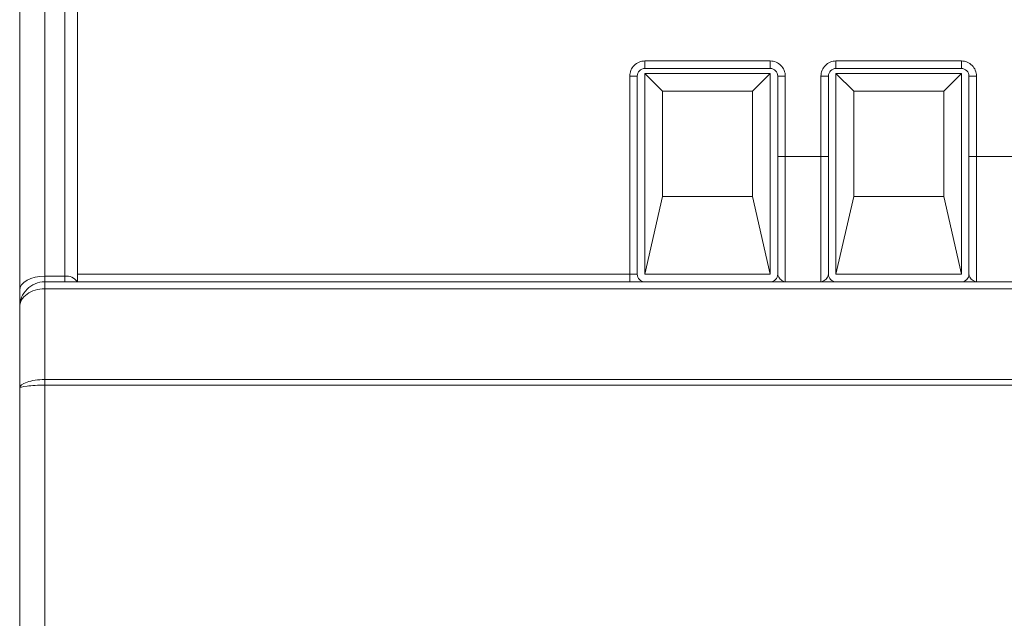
# Model space of a CAD drawing. Header units: millimetres. Extents: x -420 to 420, y -297 to 297.
# Tile 93 of 202: x -333 to -294, y 187 to 211. Entities that reach past the tile are written whole.
import ezdxf

# ---------------------------------------------------------------- set-up
doc = ezdxf.new("R2010")
doc.units = ezdxf.units.MM
doc.header["$MEASUREMENT"] = 0
doc.layers.add('layer 1', color=7, linetype='Continuous')

msp = doc.modelspace()

# ---------------------------------------------------------------- linework, layer by layer
at = {"layer": 'layer 1', "lineweight": 9}
for points in [[(-332.2108, 215.4398), (-332.2108, 215.4398), (-332.2108, 200.8133), (-332.2108, 200.8133)], [(-331.4108, 200.8133), (-331.4108, 200.8133), (-331.4108, 215.4398), (-331.4108, 215.4398)], [(-330.9108, 214.9606), (-330.9108, 214.9606), (-330.9108, 200.5889), (-330.9108, 200.5889)], [(-333.2108, 200.2623), (-333.2108, 200.2623), (-333.2108, 214.645), (-333.2108, 214.645)], [(-308.2903, 209.3891), (-308.2903, 209.3891), (-303.2902, 209.3891), (-303.2902, 209.3891)], [(-308.2903, 209.0891), (-308.2903, 209.0891), (-308.2903, 209.3891), (-308.2903, 209.3891)], [(-303.2902, 209.0891), (-303.2902, 209.0891), (-303.2902, 209.3891), (-303.2902, 209.3891)], [(-300.6702, 209.3891), (-300.6702, 209.3891), (-295.6701, 209.3891), (-295.6701, 209.3891)], [(-300.6702, 209.0891), (-300.6702, 209.0891), (-300.6702, 209.3891), (-300.6702, 209.3891)], [(-295.6701, 209.0891), (-295.6701, 209.0891), (-295.6701, 209.3891), (-295.6701, 209.3891)], [(-303.2902, 209.0891), (-303.2902, 209.0891), (-308.2903, 209.0891), (-308.2903, 209.0891)], [(-303.2902, 208.8891), (-303.2902, 208.8891), (-308.2903, 208.8891), (-308.2903, 208.8891)], [(-308.2903, 208.8891), (-308.2903, 208.8891), (-308.2903, 200.8889), (-308.2903, 200.8889)], [(-307.5851, 208.1837), (-307.5851, 208.1837), (-308.2903, 208.8891), (-308.2903, 208.8891)], [(-303.9956, 208.1837), (-303.9956, 208.1837), (-303.2902, 208.8891), (-303.2902, 208.8891)], [(-303.2902, 200.8889), (-303.2902, 200.8889), (-303.2902, 208.8891), (-303.2902, 208.8891)], [(-295.6701, 209.0891), (-295.6701, 209.0891), (-300.6702, 209.0891), (-300.6702, 209.0891)], [(-295.6701, 208.8891), (-295.6701, 208.8891), (-300.6702, 208.8891), (-300.6702, 208.8891)], [(-300.6702, 208.8891), (-300.6702, 208.8891), (-300.6702, 200.8889), (-300.6702, 200.8889)], [(-299.965, 208.1837), (-299.965, 208.1837), (-300.6702, 208.8891), (-300.6702, 208.8891)], [(-296.3755, 208.1837), (-296.3755, 208.1837), (-295.6701, 208.8891), (-295.6701, 208.8891)], [(-295.6701, 200.8889), (-295.6701, 200.8889), (-295.6701, 208.8891), (-295.6701, 208.8891)], [(-308.8903, 200.8889), (-308.8903, 200.8889), (-308.8903, 208.7891), (-308.8903, 208.7891)], [(-308.5903, 208.7891), (-308.5903, 208.7891), (-308.8903, 208.7891), (-308.8903, 208.7891)], [(-308.5903, 208.7891), (-308.5903, 208.7891), (-308.5903, 200.8889), (-308.5903, 200.8889)], [(-302.9902, 208.7891), (-302.9902, 208.7891), (-302.6902, 208.7891), (-302.6902, 208.7891)], [(-302.9902, 205.589), (-302.9902, 205.589), (-302.9902, 208.7891), (-302.9902, 208.7891)], [(-302.6902, 208.7891), (-302.6902, 208.7891), (-302.6902, 205.589), (-302.6902, 205.589)], [(-301.2702, 205.589), (-301.2702, 205.589), (-301.2702, 208.7891), (-301.2702, 208.7891)], [(-300.9702, 208.7891), (-300.9702, 208.7891), (-301.2702, 208.7891), (-301.2702, 208.7891)], [(-300.9702, 208.7891), (-300.9702, 208.7891), (-300.9702, 205.589), (-300.9702, 205.589)], [(-295.3701, 208.7891), (-295.3701, 208.7891), (-295.0701, 208.7891), (-295.0701, 208.7891)], [(-295.3701, 205.589), (-295.3701, 205.589), (-295.3701, 208.7891), (-295.3701, 208.7891)], [(-295.0701, 208.7891), (-295.0701, 208.7891), (-295.0701, 205.589), (-295.0701, 205.589)], [(-307.5851, 208.1837), (-307.5851, 208.1837), (-307.5851, 203.9836), (-307.5851, 203.9836)], [(-303.9956, 208.1837), (-303.9956, 208.1837), (-307.5851, 208.1837), (-307.5851, 208.1837)], [(-303.9956, 203.9836), (-303.9956, 203.9836), (-303.9956, 208.1837), (-303.9956, 208.1837)], [(-299.965, 208.1837), (-299.965, 208.1837), (-299.965, 203.9836), (-299.965, 203.9836)], [(-296.3755, 208.1837), (-296.3755, 208.1837), (-299.965, 208.1837), (-299.965, 208.1837)], [(-296.3755, 203.9836), (-296.3755, 203.9836), (-296.3755, 208.1837), (-296.3755, 208.1837)], [(-302.9902, 205.589), (-302.9902, 205.589), (-302.6902, 205.589), (-302.6902, 205.589)], [(-302.6902, 205.589), (-302.6902, 205.589), (-301.2702, 205.589), (-301.2702, 205.589)], [(-300.9702, 205.589), (-300.9702, 205.589), (-301.2702, 205.589), (-301.2702, 205.589)], [(-295.3701, 205.589), (-295.3701, 205.589), (-295.0701, 205.589), (-295.0701, 205.589)], [(-295.0701, 205.589), (-295.0701, 205.589), (-293.6501, 205.589), (-293.6501, 205.589)], [(-308.2903, 200.8889), (-308.2903, 200.8889), (-307.5851, 203.9836), (-307.5851, 203.9836)], [(-303.9956, 203.9836), (-303.9956, 203.9836), (-307.5851, 203.9836), (-307.5851, 203.9836)], [(-303.9956, 203.9836), (-303.9956, 203.9836), (-303.2902, 200.8889), (-303.2902, 200.8889)], [(-300.6702, 200.8889), (-300.6702, 200.8889), (-299.965, 203.9836), (-299.965, 203.9836)], [(-296.3755, 203.9836), (-296.3755, 203.9836), (-299.965, 203.9836), (-299.965, 203.9836)], [(-296.3755, 203.9836), (-296.3755, 203.9836), (-295.6701, 200.8889), (-295.6701, 200.8889)], [(-332.2108, 200.8133), (-332.2108, 200.8133), (-332.2108, 200.5889), (-332.2108, 200.5889)], [(-332.2108, 200.8133), (-332.2108, 200.8133), (-331.4108, 200.8133), (-331.4108, 200.8133)], [(-332.2108, 200.5889), (-332.2108, 200.5889), (-332.2108, 200.3125), (-332.2108, 200.3125)], [(-332.2108, 200.5889), (-332.2108, 200.5889), (-259.2094, 200.5889), (-259.2094, 200.5889)], [(-330.9194, 200.5889), (-331.027, 200.7513), (-331.2176, 200.8385), (-331.4108, 200.8133)], [(-331.4108, 200.5889), (-331.4108, 200.5889), (-331.4108, 200.8133), (-331.4108, 200.8133)], [(-330.9108, 200.8889), (-330.9108, 200.8889), (-308.8903, 200.8889), (-308.8903, 200.8889)], [(-308.8903, 200.5889), (-308.8903, 200.5889), (-308.8903, 200.8889), (-308.8903, 200.8889)], [(-308.5903, 200.8889), (-308.5903, 200.8889), (-308.8903, 200.8889), (-308.8903, 200.8889)], [(-308.2903, 200.8889), (-308.2903, 200.8889), (-303.2902, 200.8889), (-303.2902, 200.8889)], [(-303.2902, 200.5889), (-303.1246, 200.5889), (-302.9902, 200.7231), (-302.9902, 200.8889)], [(-300.6702, 200.8889), (-300.6702, 200.8889), (-295.6701, 200.8889), (-295.6701, 200.8889)], [(-295.6701, 200.5889), (-295.5045, 200.5889), (-295.3701, 200.7231), (-295.3701, 200.8889)], [(-333.2108, 199.5889), (-333.2108, 199.5889), (-333.2108, 200.2623), (-333.2108, 200.2623)], [(-332.2108, 200.3125), (-332.2108, 200.3125), (-332.2108, 196.6945), (-332.2108, 196.6945)], [(-259.2094, 200.3125), (-259.2094, 200.3125), (-332.2108, 200.3125), (-332.2108, 200.3125)], [(-332.2108, 200.3125), (-332.2108, 200.3125), (-332.2108, 200.3125), (-332.2108, 200.3125)], [(-332.918, 200.1005), (-332.918, 200.1005), (-332.918, 200.1005), (-332.918, 200.1005)], [(-333.2108, 199.5889), (-333.2108, 199.5889), (-333.2108, 199.5889), (-333.2108, 199.5889)], [(-333.2108, 196.3526), (-333.2108, 196.3526), (-333.2108, 199.5889), (-333.2108, 199.5889)], [(-332.2108, 196.6945), (-332.2108, 196.6945), (-332.2108, 196.6943), (-332.2108, 196.6943)], [(-332.2108, 196.6945), (-332.2108, 196.6945), (-332.2108, 196.4708), (-332.2108, 196.4708)], [(-332.2108, 196.6945), (-332.2108, 196.6945), (-259.2094, 196.6945), (-259.2094, 196.6945)], [(-333.2108, 196.3526), (-333.2108, 196.3526), (-333.2108, 196.3526), (-333.2108, 196.3526)], [(-333.2108, 93.4203), (-333.2108, 93.4203), (-333.2108, 196.3526), (-333.2108, 196.3526)], [(-333.2108, 196.3526), (-333.2108, 196.3526), (-333.2108, 196.3526), (-333.2108, 196.3526)], [(-332.918, 196.5942), (-332.918, 196.5942), (-332.918, 196.5942), (-332.918, 196.5942)], [(-332.918, 196.4362), (-332.918, 196.4362), (-332.918, 196.436), (-332.918, 196.436)], [(-332.2108, 196.4708), (-332.2108, 196.4708), (-332.2108, 93.4203), (-332.2108, 93.4203)], [(-259.2094, 196.4708), (-259.2094, 196.4708), (-332.2108, 196.4708), (-332.2108, 196.4708)], [(-332.2108, 196.4708), (-332.2108, 196.4708), (-332.2108, 196.4706), (-332.2108, 196.4706)]]:
    msp.add_open_spline(points, degree=3, dxfattribs=at)
for points, knots in [([(-308.2903, 209.3891), (-308.4495, 209.3891), (-308.6021, 209.3259), (-308.7147, 209.2133), (-308.7147, 209.2133), (-308.8271, 209.1009), (-308.8903, 208.9481), (-308.8903, 208.7891)], [0, 0, 0, 0, 0.3333333, 0.3333333, 0.3333333, 0.3333333, 1, 1, 1, 1]), ([(-302.6902, 208.7891), (-302.6902, 208.9481), (-302.7534, 209.1009), (-302.866, 209.2133), (-302.866, 209.2133), (-302.9786, 209.3259), (-303.1312, 209.3891), (-303.2902, 209.3891)], [0, 0, 0, 0, 0.3333333, 0.3333333, 0.3333333, 0.3333333, 1, 1, 1, 1]), ([(-300.6702, 209.3891), (-300.8294, 209.3891), (-300.982, 209.3259), (-301.0946, 209.2133), (-301.0946, 209.2133), (-301.207, 209.1009), (-301.2702, 208.9481), (-301.2702, 208.7891)], [0, 0, 0, 0, 0.3333333, 0.3333333, 0.3333333, 0.3333333, 1, 1, 1, 1]), ([(-295.0701, 208.7891), (-295.0701, 208.9481), (-295.1333, 209.1009), (-295.2459, 209.2133), (-295.2459, 209.2133), (-295.3585, 209.3259), (-295.5111, 209.3891), (-295.6701, 209.3891)], [0, 0, 0, 0, 0.3333333, 0.3333333, 0.3333333, 0.3333333, 1, 1, 1, 1]), ([(-308.2903, 209.0891), (-308.3699, 209.0891), (-308.4463, 209.0575), (-308.5025, 209.0011), (-308.5025, 209.0011), (-308.5587, 208.9449), (-308.5903, 208.8687), (-308.5903, 208.7891)], [0, 0, 0, 0, 0.3333333, 0.3333333, 0.3333333, 0.3333333, 1, 1, 1, 1]), ([(-302.9902, 208.7891), (-302.9902, 208.8687), (-303.0218, 208.9449), (-303.0782, 209.0011), (-303.0782, 209.0011), (-303.1344, 209.0575), (-303.2106, 209.0891), (-303.2902, 209.0891)], [0, 0, 0, 0, 0.3333333, 0.3333333, 0.3333333, 0.3333333, 1, 1, 1, 1]), ([(-300.6702, 209.0891), (-300.7498, 209.0891), (-300.8262, 209.0575), (-300.8824, 209.0011), (-300.8824, 209.0011), (-300.9386, 208.9449), (-300.9702, 208.8687), (-300.9702, 208.7891)], [0, 0, 0, 0, 0.3333333, 0.3333333, 0.3333333, 0.3333333, 1, 1, 1, 1]), ([(-295.3701, 208.7891), (-295.3701, 208.8687), (-295.4017, 208.9449), (-295.4581, 209.0011), (-295.4581, 209.0011), (-295.5143, 209.0575), (-295.5905, 209.0891), (-295.6701, 209.0891)], [0, 0, 0, 0, 0.3333333, 0.3333333, 0.3333333, 0.3333333, 1, 1, 1, 1]), ([(-302.9902, 200.8889), (-302.9902, 201.0939), (-302.9902, 201.2989), (-302.9902, 201.5161), (-302.9902, 201.5161), (-302.9902, 202.0986), (-302.9902, 202.7696), (-302.9902, 203.445), (-302.9902, 203.445), (-302.9902, 203.789), (-302.9902, 204.1342), (-302.9902, 204.489), (-302.9902, 204.489), (-302.9902, 204.8492), (-302.9902, 205.219), (-302.9902, 205.589)], [0, 0, 0, 0, 0.2, 0.2, 0.2, 0.2, 0.4, 0.4, 0.4, 0.4, 0.6, 0.6, 0.6, 0.6, 1, 1, 1, 1]), ([(-302.6902, 205.589), (-302.6902, 205.589), (-302.6902, 205.589), (-302.6902, 205.589), (-302.6902, 205.589), (-302.6902, 205.2428), (-302.6902, 204.9044), (-302.6902, 204.5724), (-302.6902, 204.5724), (-302.6902, 204.2278), (-302.6902, 203.89), (-302.6902, 203.5558), (-302.6902, 203.5558), (-302.6902, 202.903), (-302.6902, 202.264), (-302.6902, 201.6865), (-302.6902, 201.6865), (-302.6902, 201.4635), (-302.6902, 201.2499), (-302.6902, 201.0613), (-302.6902, 201.0613), (-302.6902, 200.9223), (-302.6902, 200.7971), (-302.6902, 200.7079), (-302.6902, 200.7079), (-302.6902, 200.6473), (-302.6902, 200.6033), (-302.6902, 200.5927), (-302.6902, 200.5927), (-302.6902, 200.5905), (-302.6902, 200.5897), (-302.6902, 200.5889)], [0, 0, 0, 0, 0.1111111, 0.1111111, 0.1111111, 0.1111111, 0.2222222, 0.2222222, 0.2222222, 0.2222222, 0.3333333, 0.3333333, 0.3333333, 0.3333333, 0.4444444, 0.4444444, 0.4444444, 0.4444444, 0.5555556, 0.5555556, 0.5555556, 0.5555556, 0.6666667, 0.6666667, 0.6666667, 0.6666667, 0.7777778, 0.7777778, 0.7777778, 0.7777778, 1, 1, 1, 1]), ([(-301.2702, 200.5889), (-301.2702, 200.5889), (-301.2702, 200.5889), (-301.2702, 200.5889), (-301.2702, 200.5889), (-301.2702, 200.5889), (-301.2702, 200.5901), (-301.2702, 200.5927), (-301.2702, 200.5927), (-301.2702, 200.6049), (-301.2702, 200.6477), (-301.2702, 200.7079), (-301.2702, 200.7079), (-301.2702, 200.7963), (-301.2702, 200.9221), (-301.2702, 201.0613), (-301.2702, 201.0613), (-301.2702, 201.2501), (-301.2702, 201.4637), (-301.2702, 201.6865), (-301.2702, 201.6865), (-301.2702, 202.2638), (-301.2702, 202.9038), (-301.2702, 203.5558), (-301.2702, 203.5558), (-301.2702, 203.8814), (-301.2702, 204.21), (-301.2702, 204.547), (-301.2702, 204.547), (-301.2702, 204.8886), (-301.2702, 205.2388), (-301.2702, 205.589)], [0, 0, 0, 0, 0.1111111, 0.1111111, 0.1111111, 0.1111111, 0.2222222, 0.2222222, 0.2222222, 0.2222222, 0.3333333, 0.3333333, 0.3333333, 0.3333333, 0.4444444, 0.4444444, 0.4444444, 0.4444444, 0.5555556, 0.5555556, 0.5555556, 0.5555556, 0.6666667, 0.6666667, 0.6666667, 0.6666667, 0.7777778, 0.7777778, 0.7777778, 0.7777778, 1, 1, 1, 1]), ([(-300.9702, 205.589), (-300.9702, 205.2286), (-300.9702, 204.868), (-300.9702, 204.517), (-300.9702, 204.517), (-300.9702, 204.1526), (-300.9702, 203.7982), (-300.9702, 203.445), (-300.9702, 203.445), (-300.9702, 202.7696), (-300.9702, 202.0986), (-300.9702, 201.5161), (-300.9702, 201.5161), (-300.9702, 201.2989), (-300.9702, 201.0939), (-300.9702, 200.8889)], [0, 0, 0, 0, 0.2, 0.2, 0.2, 0.2, 0.4, 0.4, 0.4, 0.4, 0.6, 0.6, 0.6, 0.6, 1, 1, 1, 1]), ([(-295.3701, 200.8889), (-295.3701, 201.0939), (-295.3701, 201.2989), (-295.3701, 201.5161), (-295.3701, 201.5161), (-295.3701, 202.0986), (-295.3701, 202.7696), (-295.3701, 203.445), (-295.3701, 203.445), (-295.3701, 203.789), (-295.3701, 204.1342), (-295.3701, 204.489), (-295.3701, 204.489), (-295.3701, 204.8492), (-295.3701, 205.219), (-295.3701, 205.589)], [0, 0, 0, 0, 0.2, 0.2, 0.2, 0.2, 0.4, 0.4, 0.4, 0.4, 0.6, 0.6, 0.6, 0.6, 1, 1, 1, 1]), ([(-295.0701, 205.589), (-295.0701, 205.589), (-295.0701, 205.589), (-295.0701, 205.589), (-295.0701, 205.589), (-295.0701, 205.2428), (-295.0701, 204.9044), (-295.0701, 204.5724), (-295.0701, 204.5724), (-295.0701, 204.2278), (-295.0701, 203.89), (-295.0701, 203.5558), (-295.0701, 203.5558), (-295.0701, 202.903), (-295.0701, 202.264), (-295.0701, 201.6865), (-295.0701, 201.6865), (-295.0701, 201.4635), (-295.0701, 201.2499), (-295.0701, 201.0613), (-295.0701, 201.0613), (-295.0701, 200.9223), (-295.0701, 200.7971), (-295.0701, 200.7079), (-295.0701, 200.7079), (-295.0701, 200.6473), (-295.0701, 200.6033), (-295.0701, 200.5927), (-295.0701, 200.5927), (-295.0701, 200.5905), (-295.0701, 200.5897), (-295.0701, 200.5889)], [0, 0, 0, 0, 0.1111111, 0.1111111, 0.1111111, 0.1111111, 0.2222222, 0.2222222, 0.2222222, 0.2222222, 0.3333333, 0.3333333, 0.3333333, 0.3333333, 0.4444444, 0.4444444, 0.4444444, 0.4444444, 0.5555556, 0.5555556, 0.5555556, 0.5555556, 0.6666667, 0.6666667, 0.6666667, 0.6666667, 0.7777778, 0.7777778, 0.7777778, 0.7777778, 1, 1, 1, 1]), ([(-333.2108, 200.2623), (-333.2108, 200.2623), (-333.1916, 200.3699), (-333.1916, 200.3699), (-333.1916, 200.3699), (-333.1916, 200.3699), (-333.1348, 200.4733), (-333.1348, 200.4733), (-333.1348, 200.4733), (-333.1348, 200.4733), (-333.0424, 200.5685), (-333.0424, 200.5685), (-333.0424, 200.5685), (-333.0424, 200.5685), (-332.918, 200.6519), (-332.918, 200.6519), (-332.918, 200.6519), (-332.918, 200.6519), (-332.7664, 200.7205), (-332.7664, 200.7205), (-332.7664, 200.7205), (-332.7664, 200.7205), (-332.5936, 200.7715), (-332.5936, 200.7715), (-332.5936, 200.7715), (-332.5936, 200.7715), (-332.406, 200.8027), (-332.406, 200.8027), (-332.406, 200.8027), (-332.406, 200.8027), (-332.2108, 200.8133), (-332.2108, 200.8133)], [0, 0, 0, 0, 0.1111111, 0.1111111, 0.1111111, 0.1111111, 0.2222222, 0.2222222, 0.2222222, 0.2222222, 0.3333333, 0.3333333, 0.3333333, 0.3333333, 0.4444444, 0.4444444, 0.4444444, 0.4444444, 0.5555556, 0.5555556, 0.5555556, 0.5555556, 0.6666667, 0.6666667, 0.6666667, 0.6666667, 0.7777778, 0.7777778, 0.7777778, 0.7777778, 1, 1, 1, 1]), ([(-332.2108, 200.5889), (-332.476, 200.5889), (-332.7304, 200.4835), (-332.918, 200.2959), (-332.918, 200.2959), (-333.1054, 200.1085), (-333.2108, 199.8541), (-333.2108, 199.5889)], [0, 0, 0, 0, 0.3333333, 0.3333333, 0.3333333, 0.3333333, 1, 1, 1, 1]), ([(-308.5903, 200.8889), (-308.5903, 200.8093), (-308.5587, 200.7329), (-308.5025, 200.6767), (-308.5025, 200.6767), (-308.4463, 200.6205), (-308.3699, 200.5889), (-308.2903, 200.5889)], [0, 0, 0, 0, 0.3333333, 0.3333333, 0.3333333, 0.3333333, 1, 1, 1, 1]), ([(-302.9902, 200.8889), (-302.9818, 200.8507), (-302.9734, 200.8125), (-302.9534, 200.7757), (-302.9534, 200.7757), (-302.9254, 200.7241), (-302.8746, 200.6753), (-302.8222, 200.6393), (-302.8222, 200.6393), (-302.7884, 200.6161), (-302.7538, 200.5981), (-302.7194, 200.5917), (-302.7194, 200.5917), (-302.7102, 200.5899), (-302.7012, 200.5889), (-302.6922, 200.5889), (-302.6922, 200.5889), (-302.6916, 200.5889), (-302.6908, 200.5889), (-302.6902, 200.5889)], [0, 0, 0, 0, 0.1666667, 0.1666667, 0.1666667, 0.1666667, 0.3333333, 0.3333333, 0.3333333, 0.3333333, 0.5, 0.5, 0.5, 0.5, 0.6666667, 0.6666667, 0.6666667, 0.6666667, 1, 1, 1, 1]), ([(-301.2702, 200.5889), (-301.2696, 200.5889), (-301.269, 200.5889), (-301.2684, 200.5889), (-301.2684, 200.5889), (-301.2592, 200.5889), (-301.2502, 200.5899), (-301.2412, 200.5917), (-301.2412, 200.5917), (-301.2066, 200.5981), (-301.1722, 200.6161), (-301.1382, 200.6393), (-301.1382, 200.6393), (-301.0858, 200.6753), (-301.035, 200.7241), (-301.007, 200.7757), (-301.007, 200.7757), (-300.987, 200.8125), (-300.9786, 200.8507), (-300.9702, 200.8889)], [0, 0, 0, 0, 0.1666667, 0.1666667, 0.1666667, 0.1666667, 0.3333333, 0.3333333, 0.3333333, 0.3333333, 0.5, 0.5, 0.5, 0.5, 0.6666667, 0.6666667, 0.6666667, 0.6666667, 1, 1, 1, 1]), ([(-300.9702, 200.8889), (-300.9702, 200.8093), (-300.9386, 200.7329), (-300.8824, 200.6767), (-300.8824, 200.6767), (-300.8262, 200.6205), (-300.7498, 200.5889), (-300.6702, 200.5889)], [0, 0, 0, 0, 0.3333333, 0.3333333, 0.3333333, 0.3333333, 1, 1, 1, 1]), ([(-295.3701, 200.8889), (-295.3617, 200.8507), (-295.3533, 200.8125), (-295.3333, 200.7757), (-295.3333, 200.7757), (-295.3053, 200.7241), (-295.2545, 200.6753), (-295.2021, 200.6393), (-295.2021, 200.6393), (-295.1683, 200.6161), (-295.1337, 200.5981), (-295.0993, 200.5917), (-295.0993, 200.5917), (-295.0901, 200.5899), (-295.0811, 200.5889), (-295.0721, 200.5889), (-295.0721, 200.5889), (-295.0715, 200.5889), (-295.0707, 200.5889), (-295.0701, 200.5889)], [0, 0, 0, 0, 0.1666667, 0.1666667, 0.1666667, 0.1666667, 0.3333333, 0.3333333, 0.3333333, 0.3333333, 0.5, 0.5, 0.5, 0.5, 0.6666667, 0.6666667, 0.6666667, 0.6666667, 1, 1, 1, 1]), ([(-332.2108, 200.3125), (-332.476, 200.3125), (-332.7304, 200.2363), (-332.918, 200.1005), (-332.918, 200.1005), (-333.1054, 199.9649), (-333.2108, 199.7807), (-333.2108, 199.5889)], [0, 0, 0, 0, 0.3333333, 0.3333333, 0.3333333, 0.3333333, 1, 1, 1, 1]), ([(-332.2108, 200.3125), (-332.476, 200.3125), (-332.7304, 200.2363), (-332.918, 200.1005), (-332.918, 200.1005), (-333.1054, 199.9649), (-333.2108, 199.7807), (-333.2108, 199.5889)], [0, 0, 0, 0, 0.3333333, 0.3333333, 0.3333333, 0.3333333, 1, 1, 1, 1]), ([(-332.2108, 200.3125), (-332.476, 200.3125), (-332.7304, 200.2363), (-332.918, 200.1005), (-332.918, 200.1005), (-333.1054, 199.9649), (-333.2108, 199.7807), (-333.2108, 199.5889)], [0, 0, 0, 0, 0.3333333, 0.3333333, 0.3333333, 0.3333333, 1, 1, 1, 1]), ([(-332.2108, 200.3125), (-332.476, 200.3125), (-332.7304, 200.2363), (-332.918, 200.1005), (-332.918, 200.1005), (-333.1054, 199.9649), (-333.2108, 199.7807), (-333.2108, 199.5889)], [0, 0, 0, 0, 0.3333333, 0.3333333, 0.3333333, 0.3333333, 1, 1, 1, 1]), ([(-332.2108, 200.3125), (-332.476, 200.3125), (-332.7304, 200.2363), (-332.918, 200.1005), (-332.918, 200.1005), (-333.1054, 199.9649), (-333.2108, 199.7807), (-333.2108, 199.5889)], [0, 0, 0, 0, 0.3333333, 0.3333333, 0.3333333, 0.3333333, 1, 1, 1, 1]), ([(-332.2108, 200.3125), (-332.476, 200.3125), (-332.7304, 200.2363), (-332.918, 200.1005), (-332.918, 200.1005), (-333.1054, 199.9649), (-333.2108, 199.7807), (-333.2108, 199.5889)], [0, 0, 0, 0, 0.3333333, 0.3333333, 0.3333333, 0.3333333, 1, 1, 1, 1]), ([(-332.2108, 200.3125), (-332.476, 200.3125), (-332.7304, 200.2363), (-332.918, 200.1005), (-332.918, 200.1005), (-333.1054, 199.9649), (-333.2108, 199.7807), (-333.2108, 199.5889)], [0, 0, 0, 0, 0.3333333, 0.3333333, 0.3333333, 0.3333333, 1, 1, 1, 1]), ([(-332.2108, 200.3125), (-332.476, 200.3125), (-332.7304, 200.2363), (-332.918, 200.1005), (-332.918, 200.1005), (-333.1054, 199.9649), (-333.2108, 199.7807), (-333.2108, 199.5889)], [0, 0, 0, 0, 0.3333333, 0.3333333, 0.3333333, 0.3333333, 1, 1, 1, 1]), ([(-332.2108, 200.3125), (-332.476, 200.3125), (-332.7304, 200.2363), (-332.918, 200.1005), (-332.918, 200.1005), (-333.1054, 199.9649), (-333.2108, 199.7807), (-333.2108, 199.5889)], [0, 0, 0, 0, 0.3333333, 0.3333333, 0.3333333, 0.3333333, 1, 1, 1, 1]), ([(-332.2108, 200.3125), (-332.476, 200.3125), (-332.7304, 200.2363), (-332.918, 200.1005), (-332.918, 200.1005), (-333.1054, 199.9649), (-333.2108, 199.7807), (-333.2108, 199.5889)], [0, 0, 0, 0, 0.3333333, 0.3333333, 0.3333333, 0.3333333, 1, 1, 1, 1]), ([(-332.2108, 200.3125), (-332.476, 200.3125), (-332.7304, 200.2363), (-332.918, 200.1005), (-332.918, 200.1005), (-333.1054, 199.9647), (-333.2108, 199.7807), (-333.2108, 199.5889)], [0, 0, 0, 0, 0.3333333, 0.3333333, 0.3333333, 0.3333333, 1, 1, 1, 1]), ([(-332.2108, 200.3125), (-332.476, 200.3125), (-332.7304, 200.2363), (-332.918, 200.1005), (-332.918, 200.1005), (-333.1054, 199.9647), (-333.2108, 199.7807), (-333.2108, 199.5889)], [0, 0, 0, 0, 0.3333333, 0.3333333, 0.3333333, 0.3333333, 1, 1, 1, 1]), ([(-332.2108, 200.3125), (-332.476, 200.3125), (-332.7304, 200.2361), (-332.918, 200.1005), (-332.918, 200.1005), (-333.1054, 199.9647), (-333.2108, 199.7807), (-333.2108, 199.5889)], [0, 0, 0, 0, 0.3333333, 0.3333333, 0.3333333, 0.3333333, 1, 1, 1, 1]), ([(-332.2108, 200.3125), (-332.476, 200.3125), (-332.7304, 200.2361), (-332.918, 200.1005), (-332.918, 200.1005), (-333.1054, 199.9647), (-333.2108, 199.7807), (-333.2108, 199.5889)], [0, 0, 0, 0, 0.3333333, 0.3333333, 0.3333333, 0.3333333, 1, 1, 1, 1]), ([(-332.2108, 200.3125), (-332.476, 200.3125), (-332.7304, 200.2361), (-332.918, 200.1005), (-332.918, 200.1005), (-333.1054, 199.9647), (-333.2108, 199.7807), (-333.2108, 199.5889)], [0, 0, 0, 0, 0.3333333, 0.3333333, 0.3333333, 0.3333333, 1, 1, 1, 1]), ([(-332.2108, 200.3125), (-332.476, 200.3125), (-332.7304, 200.2361), (-332.918, 200.1005), (-332.918, 200.1005), (-333.1054, 199.9647), (-333.2108, 199.7807), (-333.2108, 199.5889)], [0, 0, 0, 0, 0.3333333, 0.3333333, 0.3333333, 0.3333333, 1, 1, 1, 1]), ([(-332.2108, 200.3125), (-332.476, 200.3125), (-332.7304, 200.2361), (-332.918, 200.1005), (-332.918, 200.1005), (-333.1054, 199.9647), (-333.2108, 199.7807), (-333.2108, 199.5889)], [0, 0, 0, 0, 0.3333333, 0.3333333, 0.3333333, 0.3333333, 1, 1, 1, 1]), ([(-332.2108, 200.3125), (-332.476, 200.3125), (-332.7304, 200.2361), (-332.918, 200.1005), (-332.918, 200.1005), (-333.1054, 199.9647), (-333.2108, 199.7807), (-333.2108, 199.5889)], [0, 0, 0, 0, 0.3333333, 0.3333333, 0.3333333, 0.3333333, 1, 1, 1, 1]), ([(-332.2108, 200.3125), (-332.476, 200.3125), (-332.7304, 200.2361), (-332.918, 200.1005), (-332.918, 200.1005), (-333.1054, 199.9647), (-333.2108, 199.7807), (-333.2108, 199.5889)], [0, 0, 0, 0, 0.3333333, 0.3333333, 0.3333333, 0.3333333, 1, 1, 1, 1]), ([(-332.2108, 200.3125), (-332.476, 200.3125), (-332.7304, 200.2361), (-332.918, 200.1005), (-332.918, 200.1005), (-333.1054, 199.9647), (-333.2108, 199.7807), (-333.2108, 199.5889)], [0, 0, 0, 0, 0.3333333, 0.3333333, 0.3333333, 0.3333333, 1, 1, 1, 1]), ([(-332.2108, 200.3125), (-332.476, 200.3125), (-332.7304, 200.2361), (-332.918, 200.1005), (-332.918, 200.1005), (-333.1054, 199.9647), (-333.2108, 199.7807), (-333.2108, 199.5889)], [0, 0, 0, 0, 0.3333333, 0.3333333, 0.3333333, 0.3333333, 1, 1, 1, 1]), ([(-332.2108, 196.6945), (-332.476, 196.6945), (-332.7304, 196.6585), (-332.918, 196.5942), (-332.918, 196.5942), (-333.1054, 196.5302), (-333.2108, 196.4434), (-333.2108, 196.3526)], [0, 0, 0, 0, 0.3333333, 0.3333333, 0.3333333, 0.3333333, 1, 1, 1, 1]), ([(-332.2108, 196.6945), (-332.476, 196.6945), (-332.7304, 196.6585), (-332.918, 196.5942), (-332.918, 196.5942), (-333.1054, 196.5302), (-333.2108, 196.4434), (-333.2108, 196.3526)], [0, 0, 0, 0, 0.3333333, 0.3333333, 0.3333333, 0.3333333, 1, 1, 1, 1]), ([(-332.2108, 196.6945), (-332.476, 196.6945), (-332.7304, 196.6585), (-332.918, 196.5942), (-332.918, 196.5942), (-333.1054, 196.5302), (-333.2108, 196.4434), (-333.2108, 196.3526)], [0, 0, 0, 0, 0.3333333, 0.3333333, 0.3333333, 0.3333333, 1, 1, 1, 1]), ([(-332.2108, 196.6945), (-332.476, 196.6945), (-332.7304, 196.6585), (-332.918, 196.5942), (-332.918, 196.5942), (-333.1054, 196.5302), (-333.2108, 196.4432), (-333.2108, 196.3526)], [0, 0, 0, 0, 0.3333333, 0.3333333, 0.3333333, 0.3333333, 1, 1, 1, 1]), ([(-332.2108, 196.6945), (-332.476, 196.6945), (-332.7304, 196.6585), (-332.918, 196.5942), (-332.918, 196.5942), (-333.1054, 196.5302), (-333.2108, 196.4432), (-333.2108, 196.3526)], [0, 0, 0, 0, 0.3333333, 0.3333333, 0.3333333, 0.3333333, 1, 1, 1, 1]), ([(-332.2108, 196.6945), (-332.476, 196.6945), (-332.7304, 196.6585), (-332.918, 196.5942), (-332.918, 196.5942), (-333.1054, 196.5302), (-333.2108, 196.4432), (-333.2108, 196.3526)], [0, 0, 0, 0, 0.3333333, 0.3333333, 0.3333333, 0.3333333, 1, 1, 1, 1]), ([(-332.2108, 196.6945), (-332.476, 196.6945), (-332.7304, 196.6585), (-332.918, 196.5942), (-332.918, 196.5942), (-333.1054, 196.5302), (-333.2108, 196.4432), (-333.2108, 196.3526)], [0, 0, 0, 0, 0.3333333, 0.3333333, 0.3333333, 0.3333333, 1, 1, 1, 1]), ([(-332.2108, 196.6945), (-332.476, 196.6945), (-332.7304, 196.6585), (-332.918, 196.5942), (-332.918, 196.5942), (-333.1054, 196.5302), (-333.2108, 196.4432), (-333.2108, 196.3526)], [0, 0, 0, 0, 0.3333333, 0.3333333, 0.3333333, 0.3333333, 1, 1, 1, 1]), ([(-332.2108, 196.6945), (-332.476, 196.6945), (-332.7304, 196.6585), (-332.918, 196.5942), (-332.918, 196.5942), (-333.1054, 196.5302), (-333.2108, 196.4432), (-333.2108, 196.3526)], [0, 0, 0, 0, 0.3333333, 0.3333333, 0.3333333, 0.3333333, 1, 1, 1, 1]), ([(-332.2108, 196.6945), (-332.476, 196.6945), (-332.7304, 196.6585), (-332.918, 196.5942), (-332.918, 196.5942), (-333.1054, 196.5302), (-333.2108, 196.4432), (-333.2108, 196.3526)], [0, 0, 0, 0, 0.3333333, 0.3333333, 0.3333333, 0.3333333, 1, 1, 1, 1]), ([(-332.2108, 196.6945), (-332.476, 196.6945), (-332.7304, 196.6585), (-332.918, 196.5942), (-332.918, 196.5942), (-333.1054, 196.5302), (-333.2108, 196.4432), (-333.2108, 196.3526)], [0, 0, 0, 0, 0.3333333, 0.3333333, 0.3333333, 0.3333333, 1, 1, 1, 1]), ([(-332.2108, 196.6945), (-332.476, 196.6945), (-332.7304, 196.6585), (-332.918, 196.5942), (-332.918, 196.5942), (-333.1054, 196.5302), (-333.2108, 196.4432), (-333.2108, 196.3526)], [0, 0, 0, 0, 0.3333333, 0.3333333, 0.3333333, 0.3333333, 1, 1, 1, 1]), ([(-332.2108, 196.6943), (-332.476, 196.6943), (-332.7304, 196.6585), (-332.918, 196.5942), (-332.918, 196.5942), (-333.1054, 196.5302), (-333.2108, 196.4432), (-333.2108, 196.3526)], [0, 0, 0, 0, 0.3333333, 0.3333333, 0.3333333, 0.3333333, 1, 1, 1, 1]), ([(-332.2108, 196.6943), (-332.476, 196.6943), (-332.7304, 196.6585), (-332.918, 196.5942), (-332.918, 196.5942), (-333.1054, 196.5302), (-333.2108, 196.4432), (-333.2108, 196.3526)], [0, 0, 0, 0, 0.3333333, 0.3333333, 0.3333333, 0.3333333, 1, 1, 1, 1]), ([(-332.2108, 196.6943), (-332.476, 196.6943), (-332.7304, 196.6583), (-332.918, 196.5942), (-332.918, 196.5942), (-333.1054, 196.5302), (-333.2108, 196.4432), (-333.2108, 196.3526)], [0, 0, 0, 0, 0.3333333, 0.3333333, 0.3333333, 0.3333333, 1, 1, 1, 1]), ([(-332.2108, 196.6943), (-332.476, 196.6943), (-332.7304, 196.6583), (-332.918, 196.5942), (-332.918, 196.5942), (-333.1054, 196.5302), (-333.2108, 196.4432), (-333.2108, 196.3526)], [0, 0, 0, 0, 0.3333333, 0.3333333, 0.3333333, 0.3333333, 1, 1, 1, 1]), ([(-332.2108, 196.6943), (-332.476, 196.6943), (-332.7304, 196.6583), (-332.918, 196.5942), (-332.918, 196.5942), (-333.1054, 196.5302), (-333.2108, 196.4432), (-333.2108, 196.3526)], [0, 0, 0, 0, 0.3333333, 0.3333333, 0.3333333, 0.3333333, 1, 1, 1, 1]), ([(-332.2108, 196.6943), (-332.476, 196.6943), (-332.7304, 196.6583), (-332.918, 196.5942), (-332.918, 196.5942), (-333.1054, 196.5302), (-333.2108, 196.4432), (-333.2108, 196.3526)], [0, 0, 0, 0, 0.3333333, 0.3333333, 0.3333333, 0.3333333, 1, 1, 1, 1]), ([(-332.2108, 196.6943), (-332.476, 196.6943), (-332.7304, 196.6583), (-332.918, 196.5942), (-332.918, 196.5942), (-333.1054, 196.5302), (-333.2108, 196.4432), (-333.2108, 196.3526)], [0, 0, 0, 0, 0.3333333, 0.3333333, 0.3333333, 0.3333333, 1, 1, 1, 1]), ([(-332.2108, 196.6943), (-332.476, 196.6943), (-332.7304, 196.6583), (-332.918, 196.5942), (-332.918, 196.5942), (-333.1054, 196.5302), (-333.2108, 196.4432), (-333.2108, 196.3526)], [0, 0, 0, 0, 0.3333333, 0.3333333, 0.3333333, 0.3333333, 1, 1, 1, 1]), ([(-332.2108, 196.6943), (-332.476, 196.6943), (-332.7304, 196.6583), (-332.918, 196.5942), (-332.918, 196.5942), (-333.1054, 196.5302), (-333.2108, 196.4432), (-333.2108, 196.3526)], [0, 0, 0, 0, 0.3333333, 0.3333333, 0.3333333, 0.3333333, 1, 1, 1, 1]), ([(-332.2108, 196.4708), (-332.476, 196.4708), (-332.7304, 196.4582), (-332.918, 196.4362), (-332.918, 196.4362), (-333.1054, 196.414), (-333.2108, 196.384), (-333.2108, 196.3526)], [0, 0, 0, 0, 0.3333333, 0.3333333, 0.3333333, 0.3333333, 1, 1, 1, 1]), ([(-332.2108, 196.4708), (-332.476, 196.4708), (-332.7304, 196.4582), (-332.918, 196.4362), (-332.918, 196.4362), (-333.1054, 196.414), (-333.2108, 196.384), (-333.2108, 196.3526)], [0, 0, 0, 0, 0.3333333, 0.3333333, 0.3333333, 0.3333333, 1, 1, 1, 1]), ([(-332.2108, 196.4708), (-332.476, 196.4708), (-332.7304, 196.4582), (-332.918, 196.4362), (-332.918, 196.4362), (-333.1054, 196.414), (-333.2108, 196.384), (-333.2108, 196.3526)], [0, 0, 0, 0, 0.3333333, 0.3333333, 0.3333333, 0.3333333, 1, 1, 1, 1]), ([(-332.2108, 196.4708), (-332.476, 196.4708), (-332.7304, 196.4582), (-332.918, 196.4362), (-332.918, 196.4362), (-333.1054, 196.414), (-333.2108, 196.384), (-333.2108, 196.3526)], [0, 0, 0, 0, 0.3333333, 0.3333333, 0.3333333, 0.3333333, 1, 1, 1, 1]), ([(-332.2108, 196.4708), (-332.476, 196.4708), (-332.7304, 196.4582), (-332.918, 196.4362), (-332.918, 196.4362), (-333.1054, 196.414), (-333.2108, 196.384), (-333.2108, 196.3526)], [0, 0, 0, 0, 0.3333333, 0.3333333, 0.3333333, 0.3333333, 1, 1, 1, 1]), ([(-332.2108, 196.4708), (-332.476, 196.4708), (-332.7304, 196.4582), (-332.918, 196.4362), (-332.918, 196.4362), (-333.1054, 196.414), (-333.2108, 196.384), (-333.2108, 196.3526)], [0, 0, 0, 0, 0.3333333, 0.3333333, 0.3333333, 0.3333333, 1, 1, 1, 1]), ([(-332.2108, 196.4708), (-332.476, 196.4708), (-332.7304, 196.4582), (-332.918, 196.4362), (-332.918, 196.4362), (-333.1054, 196.414), (-333.2108, 196.384), (-333.2108, 196.3526)], [0, 0, 0, 0, 0.3333333, 0.3333333, 0.3333333, 0.3333333, 1, 1, 1, 1]), ([(-332.2108, 196.4708), (-332.476, 196.4708), (-332.7304, 196.4582), (-332.918, 196.4362), (-332.918, 196.4362), (-333.1054, 196.414), (-333.2108, 196.384), (-333.2108, 196.3526)], [0, 0, 0, 0, 0.3333333, 0.3333333, 0.3333333, 0.3333333, 1, 1, 1, 1]), ([(-332.2108, 196.4708), (-332.476, 196.4708), (-332.7304, 196.4582), (-332.918, 196.4362), (-332.918, 196.4362), (-333.1054, 196.414), (-333.2108, 196.384), (-333.2108, 196.3526)], [0, 0, 0, 0, 0.3333333, 0.3333333, 0.3333333, 0.3333333, 1, 1, 1, 1]), ([(-332.2108, 196.4708), (-332.476, 196.4708), (-332.7304, 196.4582), (-332.918, 196.4362), (-332.918, 196.4362), (-333.1054, 196.414), (-333.2108, 196.384), (-333.2108, 196.3526)], [0, 0, 0, 0, 0.3333333, 0.3333333, 0.3333333, 0.3333333, 1, 1, 1, 1]), ([(-332.2108, 196.4706), (-332.476, 196.4706), (-332.7304, 196.4582), (-332.918, 196.4362), (-332.918, 196.4362), (-333.1054, 196.414), (-333.2108, 196.384), (-333.2108, 196.3526)], [0, 0, 0, 0, 0.3333333, 0.3333333, 0.3333333, 0.3333333, 1, 1, 1, 1]), ([(-332.2108, 196.4706), (-332.476, 196.4706), (-332.7304, 196.4582), (-332.918, 196.4362), (-332.918, 196.4362), (-333.1054, 196.414), (-333.2108, 196.384), (-333.2108, 196.3526)], [0, 0, 0, 0, 0.3333333, 0.3333333, 0.3333333, 0.3333333, 1, 1, 1, 1]), ([(-332.2108, 196.4706), (-332.476, 196.4706), (-332.7304, 196.4582), (-332.918, 196.4362), (-332.918, 196.4362), (-333.1054, 196.414), (-333.2108, 196.384), (-333.2108, 196.3526)], [0, 0, 0, 0, 0.3333333, 0.3333333, 0.3333333, 0.3333333, 1, 1, 1, 1]), ([(-332.2108, 196.4706), (-332.476, 196.4706), (-332.7304, 196.4582), (-332.918, 196.4362), (-332.918, 196.4362), (-333.1054, 196.414), (-333.2108, 196.384), (-333.2108, 196.3526)], [0, 0, 0, 0, 0.3333333, 0.3333333, 0.3333333, 0.3333333, 1, 1, 1, 1]), ([(-332.2108, 196.4706), (-332.476, 196.4706), (-332.7304, 196.4582), (-332.918, 196.4362), (-332.918, 196.4362), (-333.1054, 196.414), (-333.2108, 196.384), (-333.2108, 196.3526)], [0, 0, 0, 0, 0.3333333, 0.3333333, 0.3333333, 0.3333333, 1, 1, 1, 1]), ([(-332.2108, 196.4706), (-332.476, 196.4706), (-332.7304, 196.4582), (-332.918, 196.4362), (-332.918, 196.4362), (-333.1054, 196.414), (-333.2108, 196.384), (-333.2108, 196.3526)], [0, 0, 0, 0, 0.3333333, 0.3333333, 0.3333333, 0.3333333, 1, 1, 1, 1]), ([(-332.2108, 196.4706), (-332.476, 196.4706), (-332.7304, 196.4582), (-332.918, 196.4362), (-332.918, 196.4362), (-333.1054, 196.414), (-333.2108, 196.384), (-333.2108, 196.3526)], [0, 0, 0, 0, 0.3333333, 0.3333333, 0.3333333, 0.3333333, 1, 1, 1, 1]), ([(-332.2108, 196.4706), (-332.476, 196.4706), (-332.7304, 196.4582), (-332.918, 196.4362), (-332.918, 196.4362), (-333.1054, 196.414), (-333.2108, 196.384), (-333.2108, 196.3526)], [0, 0, 0, 0, 0.3333333, 0.3333333, 0.3333333, 0.3333333, 1, 1, 1, 1]), ([(-332.2108, 196.4706), (-332.476, 196.4706), (-332.7304, 196.4582), (-332.918, 196.4362), (-332.918, 196.4362), (-333.1054, 196.414), (-333.2108, 196.384), (-333.2108, 196.3526)], [0, 0, 0, 0, 0.3333333, 0.3333333, 0.3333333, 0.3333333, 1, 1, 1, 1]), ([(-332.2108, 196.4706), (-332.476, 196.4706), (-332.7304, 196.4582), (-332.918, 196.436), (-332.918, 196.436), (-333.1054, 196.414), (-333.2108, 196.384), (-333.2108, 196.3526)], [0, 0, 0, 0, 0.3333333, 0.3333333, 0.3333333, 0.3333333, 1, 1, 1, 1]), ([(-332.2108, 196.4706), (-332.476, 196.4706), (-332.7304, 196.4582), (-332.918, 196.436), (-332.918, 196.436), (-333.1054, 196.414), (-333.2108, 196.384), (-333.2108, 196.3526)], [0, 0, 0, 0, 0.3333333, 0.3333333, 0.3333333, 0.3333333, 1, 1, 1, 1])]:
    msp.add_open_spline(points, degree=3, knots=knots, dxfattribs=at)

doc.saveas('drawing.dxf')
